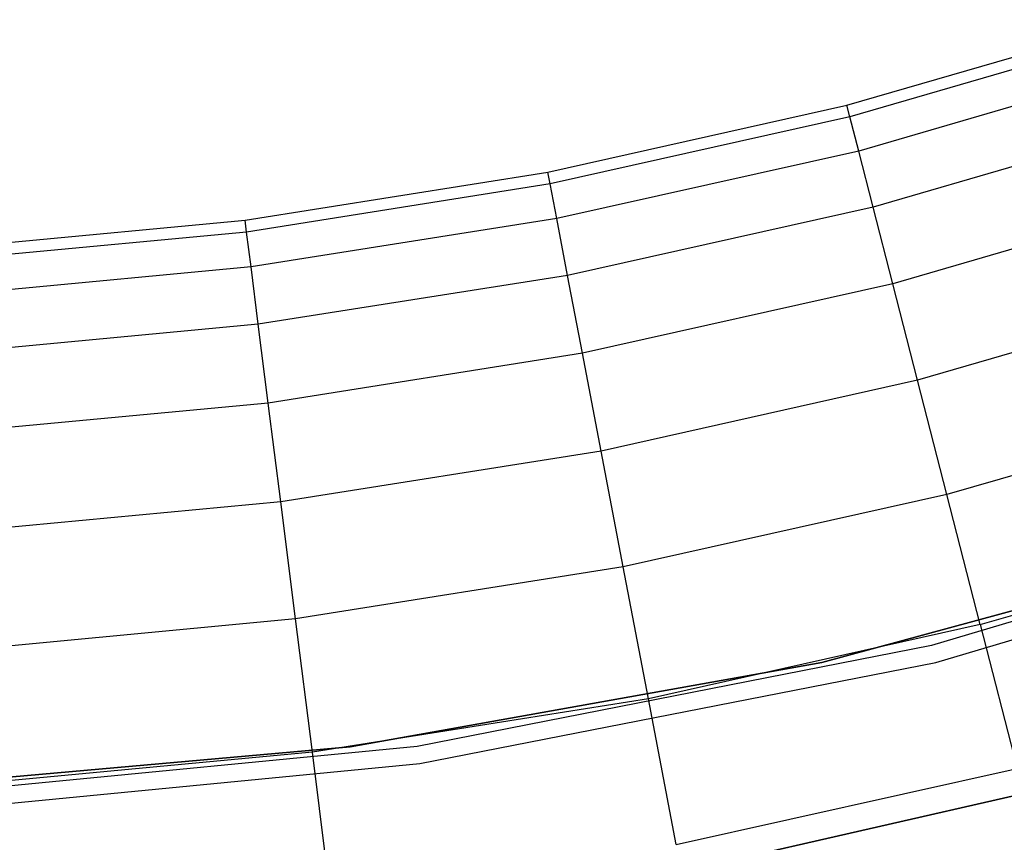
# Model space of a CAD drawing. Extents: x 0.1 to 23.7, y -11.8 to 11.8.
# Tile 26 of 56: x 12.6 to 14.4, y -9.9 to -8.4. Entities that reach past the tile are written whole.
import ezdxf

# ---------------------------------------------------------------- set-up
doc = ezdxf.new("R2010")
doc.units = 0
doc.header["$MEASUREMENT"] = 0
doc.layers.get('0').update_dxf_attribs({"color": 13, "linetype": 'CONTINUOUS'})

# ---------------------------------------------------------------- blocks, each defined once
blk = doc.blocks.new('NIKKI_ROUND_LED_L_60W_2_ST')
at = {"color": 0}
for p, q in [((14.124, -8.5486, 2.461), (14.6565, -8.3939, 2.461)), ((14.124, -8.5486, 2.461), (14.6565, -8.3939, 2.461)), ((14.6632, -8.4146, 2.1413), (14.1295, -8.5697, 2.1413)), ((14.6632, -8.4146, 2.1413), (14.1295, -8.5697, 2.1413)), ((14.6829, -8.4752, 1.8272), (14.1453, -8.6314, 1.8272)), ((14.6829, -8.4752, 1.8272), (14.1453, -8.6314, 1.8272)), ((13.5829, -8.6695, 2.461), (14.124, -8.5486, 2.461)), ((13.5829, -8.6695, 2.461), (14.124, -8.5486, 2.461)), ((14.1295, -8.5697, 2.1413), (14.124, -8.5486, 2.461)), ((14.1295, -8.5697, 2.1413), (14.124, -8.5486, 2.461)), ((14.1295, -8.5697, 2.1413), (13.587, -8.691, 2.1413)), ((14.1295, -8.5697, 2.1413), (13.587, -8.691, 2.1413)), ((14.1453, -8.6314, 1.8272), (14.1295, -8.5697, 2.1413)), ((14.1453, -8.6314, 1.8272), (14.1295, -8.5697, 2.1413)), ((14.7152, -8.5747, 1.5243), (14.1713, -8.7327, 1.5243)), ((14.7152, -8.5747, 1.5243), (14.1713, -8.7327, 1.5243)), ((14.1453, -8.6314, 1.8272), (13.599, -8.7536, 1.8272)), ((14.1453, -8.6314, 1.8272), (13.599, -8.7536, 1.8272)), ((14.1713, -8.7327, 1.5243), (14.1453, -8.6314, 1.8272)), ((14.1713, -8.7327, 1.5243), (14.1453, -8.6314, 1.8272)), ((13.0353, -8.7563, 2.461), (13.5829, -8.6695, 2.461)), ((13.0353, -8.7563, 2.461), (13.5829, -8.6695, 2.461)), ((13.587, -8.691, 2.1413), (13.5829, -8.6695, 2.461)), ((13.587, -8.691, 2.1413), (13.5829, -8.6695, 2.461)), ((13.587, -8.691, 2.1413), (13.038, -8.7779, 2.1413)), ((13.587, -8.691, 2.1413), (13.038, -8.7779, 2.1413)), ((13.599, -8.7536, 1.8272), (13.587, -8.691, 2.1413)), ((13.599, -8.7536, 1.8272), (13.587, -8.691, 2.1413)), ((14.7596, -8.7111, 1.2378), (14.207, -8.8717, 1.2378)), ((14.7596, -8.7111, 1.2378), (14.207, -8.8717, 1.2378)), ((14.1713, -8.7327, 1.5243), (13.6185, -8.8562, 1.5243)), ((14.1713, -8.7327, 1.5243), (13.6185, -8.8562, 1.5243)), ((14.207, -8.8717, 1.2378), (14.1713, -8.7327, 1.5243)), ((14.207, -8.8717, 1.2378), (14.1713, -8.7327, 1.5243)), ((12.4833, -8.8084, 2.461), (13.0353, -8.7563, 2.461)), ((12.4833, -8.8084, 2.461), (13.0353, -8.7563, 2.461)), ((13.038, -8.7779, 2.1413), (13.0353, -8.7563, 2.461)), ((13.038, -8.7779, 2.1413), (13.0353, -8.7563, 2.461)), ((13.599, -8.7536, 1.8272), (13.046, -8.8411, 1.8272)), ((13.599, -8.7536, 1.8272), (13.046, -8.8411, 1.8272)), ((13.6185, -8.8562, 1.5243), (13.599, -8.7536, 1.8272)), ((13.6185, -8.8562, 1.5243), (13.599, -8.7536, 1.8272)), ((13.038, -8.7779, 2.1413), (12.4847, -8.8302, 2.1413)), ((13.038, -8.7779, 2.1413), (12.4847, -8.8302, 2.1413)), ((13.046, -8.8411, 1.8272), (13.038, -8.7779, 2.1413)), ((13.046, -8.8411, 1.8272), (13.038, -8.7779, 2.1413)), ((13.046, -8.8411, 1.8272), (12.4887, -8.8938, 1.8272)), ((13.046, -8.8411, 1.8272), (12.4887, -8.8938, 1.8272)), ((13.0591, -8.9448, 1.5243), (13.046, -8.8411, 1.8272)), ((13.0591, -8.9448, 1.5243), (13.046, -8.8411, 1.8272)), ((13.6185, -8.8562, 1.5243), (13.0591, -8.9448, 1.5243)), ((13.6185, -8.8562, 1.5243), (13.0591, -8.9448, 1.5243)), ((13.6454, -8.9972, 1.2378), (13.6185, -8.8562, 1.5243)), ((13.6454, -8.9972, 1.2378), (13.6185, -8.8562, 1.5243)), ((14.207, -8.8717, 1.2378), (13.6454, -8.9972, 1.2378)), ((14.207, -8.8717, 1.2378), (13.6454, -8.9972, 1.2378)), ((14.2517, -9.046, 0.9727), (14.207, -8.8717, 1.2378)), ((14.2517, -9.046, 0.9727), (14.207, -8.8717, 1.2378)), ((14.8152, -8.8823, 0.9727), (14.2517, -9.046, 0.9727)), ((14.8152, -8.8823, 0.9727), (14.2517, -9.046, 0.9727)), ((13.0591, -8.9448, 1.5243), (12.4952, -8.9981, 1.5243)), ((13.0591, -8.9448, 1.5243), (12.4952, -8.9981, 1.5243)), ((13.0771, -9.0872, 1.2378), (13.0591, -8.9448, 1.5243)), ((13.0771, -9.0872, 1.2378), (13.0591, -8.9448, 1.5243)), ((13.6454, -8.9972, 1.2378), (13.0771, -9.0872, 1.2378)), ((13.6454, -8.9972, 1.2378), (13.0771, -9.0872, 1.2378)), ((13.6792, -9.174, 0.9727), (13.6454, -8.9972, 1.2378)), ((13.6792, -9.174, 0.9727), (13.6454, -8.9972, 1.2378)), ((14.2517, -9.046, 0.9727), (13.6792, -9.174, 0.9727)), ((14.2517, -9.046, 0.9727), (13.6792, -9.174, 0.9727)), ((14.3048, -9.2526, 0.7336), (14.2517, -9.046, 0.9727)), ((14.3048, -9.2526, 0.7336), (14.2517, -9.046, 0.9727)), ((13.0771, -9.0872, 1.2378), (12.5043, -9.1413, 1.2378)), ((13.0771, -9.0872, 1.2378), (12.5043, -9.1413, 1.2378)), ((13.0997, -9.2657, 0.9727), (13.0771, -9.0872, 1.2378)), ((13.0997, -9.2657, 0.9727), (13.0771, -9.0872, 1.2378)), ((14.8811, -9.0852, 0.7336), (14.3048, -9.2526, 0.7336)), ((14.8811, -9.0852, 0.7336), (14.3048, -9.2526, 0.7336)), ((13.6792, -9.174, 0.9727), (13.0997, -9.2657, 0.9727)), ((13.6792, -9.174, 0.9727), (13.0997, -9.2657, 0.9727)), ((13.7191, -9.3835, 0.7336), (13.6792, -9.174, 0.9727)), ((13.7191, -9.3835, 0.7336), (13.6792, -9.174, 0.9727)), ((14.3048, -9.2526, 0.7336), (13.7191, -9.3835, 0.7336)), ((14.3048, -9.2526, 0.7336), (13.7191, -9.3835, 0.7336)), ((15.1855, -9.2549, 3.8202), (14.2771, -9.5259, 3.8202)), ((15.1855, -9.2549, 3.8202), (14.2771, -9.5259, 3.8202)), ((15.1855, -9.2549, 2.5603), (14.2771, -9.5259, 2.5603)), ((15.1855, -9.2549, 2.5603), (14.2771, -9.5259, 2.5603)), ((14.3652, -9.4879, 0.5246), (14.3048, -9.2526, 0.7336)), ((14.3652, -9.4879, 0.5246), (14.3048, -9.2526, 0.7336)), ((13.0997, -9.2657, 0.9727), (12.5156, -9.321, 0.9727)), ((13.0997, -9.2657, 0.9727), (12.5156, -9.321, 0.9727)), ((13.1264, -9.4774, 0.7336), (13.0997, -9.2657, 0.9727)), ((13.1264, -9.4774, 0.7336), (13.0997, -9.2657, 0.9727)), ((14.2846, -9.5565, 3.8202), (15.1959, -9.2846, 3.8202)), ((14.2846, -9.5565, 3.8202), (15.1959, -9.2846, 3.8202)), ((14.2846, -9.5565, 2.5603), (15.1959, -9.2846, 2.5603)), ((14.2846, -9.5565, 2.5603), (15.1959, -9.2846, 2.5603)), ((14.9147, -9.329, 2.7178), (14.0786, -9.5564, 2.7178)), ((14.0786, -9.5564, 2.6784), (14.9147, -9.329, 2.6784)), ((14.9147, -9.329, 2.7178), (14.0786, -9.5564, 2.7178)), ((14.0786, -9.5564, 2.6784), (14.9147, -9.329, 2.6784)), ((14.3652, -9.4879, 0.5246), (14.9562, -9.3162, 0.5246)), ((14.3652, -9.4879, 0.5246), (14.9562, -9.3162, 0.5246)), ((13.7191, -9.3835, 0.7336), (13.1264, -9.4774, 0.7336)), ((13.7191, -9.3835, 0.7336), (13.1264, -9.4774, 0.7336)), ((13.7647, -9.6221, 0.5246), (13.7191, -9.3835, 0.7336)), ((13.7647, -9.6221, 0.5246), (13.7191, -9.3835, 0.7336)), ((13.1264, -9.4774, 0.7336), (12.529, -9.5339, 0.7336)), ((13.1264, -9.4774, 0.7336), (12.529, -9.5339, 0.7336)), ((13.1569, -9.7184, 0.5246), (13.1264, -9.4774, 0.7336)), ((13.1569, -9.7184, 0.5246), (13.1264, -9.4774, 0.7336)), ((14.3652, -9.4879, 0.5246), (13.7647, -9.6221, 0.5246)), ((14.3652, -9.4879, 0.5246), (13.7647, -9.6221, 0.5246)), ((14.3652, -9.4879, 0.5246), (14.4319, -9.7478, 0.3495)), ((14.3652, -9.4879, 0.5246), (14.4319, -9.7478, 0.3495)), ((14.2771, -9.5259, 3.8202), (13.3467, -9.7081, 3.8202)), ((14.2771, -9.5259, 3.8202), (13.3467, -9.7081, 3.8202)), ((14.2771, -9.5259, 2.5603), (13.3467, -9.7081, 2.5603)), ((14.2771, -9.5259, 2.5603), (13.3467, -9.7081, 2.5603)), ((14.2771, -9.5259, 3.8202), (14.2771, -9.5259, 2.5603)), ((14.2771, -9.5259, 3.8202), (14.2771, -9.5259, 2.5603)), ((14.0786, -9.5564, 2.7178), (13.2256, -9.7089, 2.7178)), ((13.2256, -9.7089, 2.6784), (14.0786, -9.5564, 2.6784)), ((14.0786, -9.5564, 2.7178), (13.2256, -9.7089, 2.7178)), ((13.2256, -9.7089, 2.6784), (14.0786, -9.5564, 2.6784)), ((13.3513, -9.7392, 3.8202), (14.2846, -9.5565, 3.8202)), ((13.3513, -9.7392, 3.8202), (14.2846, -9.5565, 3.8202)), ((13.3513, -9.7392, 2.5603), (14.2846, -9.5565, 2.5603)), ((13.3513, -9.7392, 2.5603), (14.2846, -9.5565, 2.5603)), ((14.0786, -9.5564, 2.7178), (14.0786, -9.5564, 2.6784)), ((14.0786, -9.5564, 2.7178), (14.0786, -9.5564, 2.6784)), ((14.2846, -9.5565, 3.8202), (14.2846, -9.5565, 2.5603)), ((14.2846, -9.5565, 3.8202), (14.2846, -9.5565, 2.5603)), ((13.7647, -9.6221, 0.5246), (13.1569, -9.7184, 0.5246)), ((13.7647, -9.6221, 0.5246), (13.1569, -9.7184, 0.5246)), ((13.8149, -9.8857, 0.3495), (13.7647, -9.6221, 0.5246)), ((13.8149, -9.8857, 0.3495), (13.7647, -9.6221, 0.5246)), ((13.2256, -9.7089, 2.7178), (12.3624, -9.7855, 2.7178)), ((12.3624, -9.7855, 2.6784), (13.2256, -9.7089, 2.6784)), ((13.2256, -9.7089, 2.7178), (12.3624, -9.7855, 2.7178)), ((12.3624, -9.7855, 2.6784), (13.2256, -9.7089, 2.6784)), ((13.3467, -9.7081, 3.8202), (12.4031, -9.7996, 3.8202)), ((13.3467, -9.7081, 3.8202), (12.4031, -9.7996, 3.8202)), ((13.3467, -9.7081, 2.5603), (12.4031, -9.7996, 2.5603)), ((13.3467, -9.7081, 2.5603), (12.4031, -9.7996, 2.5603)), ((13.1569, -9.7184, 0.5246), (12.5442, -9.7763, 0.5246)), ((13.1569, -9.7184, 0.5246), (12.5442, -9.7763, 0.5246)), ((13.1905, -9.9846, 0.3495), (13.1569, -9.7184, 0.5246)), ((13.1905, -9.9846, 0.3495), (13.1569, -9.7184, 0.5246)), ((13.2256, -9.7089, 2.7178), (13.2256, -9.7089, 2.6784)), ((13.2256, -9.7089, 2.7178), (13.2256, -9.7089, 2.6784)), ((13.3467, -9.7081, 3.8202), (13.3467, -9.7081, 2.5603)), ((13.3467, -9.7081, 3.8202), (13.3467, -9.7081, 2.5603)), ((12.4047, -9.831, 3.8202), (13.3513, -9.7392, 3.8202)), ((12.4047, -9.831, 3.8202), (13.3513, -9.7392, 3.8202)), ((12.4047, -9.831, 2.5603), (13.3513, -9.7392, 2.5603)), ((12.4047, -9.831, 2.5603), (13.3513, -9.7392, 2.5603)), ((13.3513, -9.7392, 3.8202), (13.3513, -9.7392, 2.5603)), ((13.3513, -9.7392, 3.8202), (13.3513, -9.7392, 2.5603)), ((14.6207, -9.7527, 2.2156), (13.7357, -9.9547, 2.2156)), ((13.7357, -9.9547, 2.0188), (14.6207, -9.7527, 2.0188)), ((13.7357, -9.9547, 2.0188), (14.6207, -9.7527, 2.0188)), ((14.6207, -9.7527, 2.2156), (13.7357, -9.9547, 2.2156)), ((13.8149, -9.8857, 0.3495), (14.4319, -9.7478, 0.3495)), ((13.8149, -9.8857, 0.3495), (14.4319, -9.7478, 0.3495))]:
    blk.add_line(p, q, dxfattribs=at)

msp = doc.modelspace()

# ---------------------------------------------------------------- block references
at = {"color": 0}
msp.add_blockref('NIKKI_ROUND_LED_L_60W_2_ST', (0, 0), dxfattribs=at)

doc.saveas('drawing.dxf')
